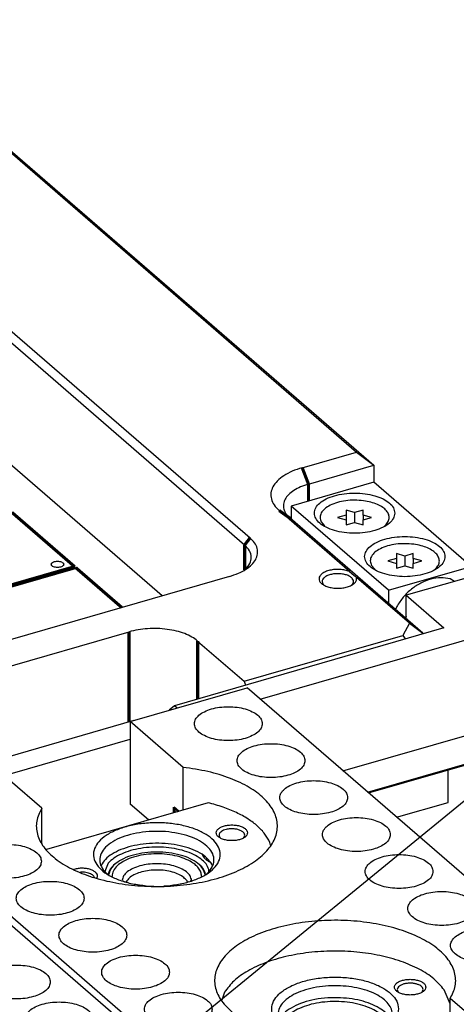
# Model space of a CAD drawing. Header units: inches. Extents: x -28 to 813, y -36 to 558.
# Tile 83 of 93: x 592 to 627, y 436 to 515. Entities that reach past the tile are written whole.
import ezdxf

# ---------------------------------------------------------------- set-up
doc = ezdxf.new("R2010")
doc.units = ezdxf.units.IN
doc.layers.add('1', color=7, linetype='Continuous')
doc.dimstyles.get("Standard").update_dxf_attribs({"dimtxt": 0.18, "dimasz": 0.18, "dimexe": 0.18, "dimexo": 0.0625, "dimgap": 0.09, "dimtad": 0, "dimtih": 1, "dimtoh": 1, "dimdec": 4, "dimzin": 0, "dimdsep": 46, "dimtxsty": 'Standard', "dimcen": 0.09, "dimadec": 0, "dimazin": 0, "dimtfac": 1, "dimtdec": 4, "dimtofl": 0, "dimtmove": 0, "dimatfit": 3, "dimfxl": 1, "dimtolj": 1, "dimtzin": 0, "dimarcsym": 0})

# ---------------------------------------------------------------- blocks, each defined once
blk = doc.blocks.new('N2605-96570_pcb__1', base_point=(77.77, 195.798))
at = {"color": 7, "linetype": 'Continuous'}
for p, q in [((626.266, 452.382), (626.266, 454.98)), ((622.161, 451.197), (626.266, 452.382))]:
    blk.add_line(p, q, dxfattribs=at)
at = {"color": 3, "linetype": 'Continuous', "const_width": 0.25}
for points in [[(591.509, 475.494), (596.509, 471.164)], [(596.509, 471.164), (562.265, 461.279)], [(562.345, 461.209), (596.589, 471.095)], [(596.589, 471.095), (600.269, 467.908)]]:
    blk.add_lwpolyline(points, dxfattribs=at)
at = {"color": 3, "linetype": 'Continuous'}
blk.add_open_spline([(594.643, 471.347), (594.65, 471.317), (594.666, 471.248), (594.767, 471.176), (594.898, 471.123), (595.058, 471.096), (595.227, 471.096), (595.387, 471.123), (595.52, 471.176), (595.614, 471.248), (595.655, 471.347), (595.614, 471.446), (595.52, 471.518), (595.387, 471.571), (595.227, 471.598), (595.058, 471.598), (594.898, 471.571), (594.767, 471.518), (594.666, 471.446), (594.65, 471.377), (594.643, 471.347)], degree=3, knots=[0, 0, 0, 0, 0.090666, 0.205523, 0.349779, 0.515635, 0.689283, 0.855139, 0.999394, 1.114251, 1.204917, 1.295583, 1.410441, 1.554696, 1.720552, 1.8942, 2.060056, 2.204311, 2.319168, 2.409834, 2.409834, 2.409834, 2.409834], dxfattribs=at)
blk = doc.blocks.new('N2605-44106__79', base_point=(551.587, 418.028))
at = {"color": 7, "linetype": 'Continuous'}
blk.add_line((607.764, 428.465), (579.764, 452.714), dxfattribs=at)
for points in [[(594.57, 438.079), (594.55, 438.2), (594.505, 438.463), (594.196, 438.792), (593.763, 439.064), (593.203, 439.271), (592.56, 439.4), (591.87, 439.444), (591.181, 439.4), (590.537, 439.271), (589.979, 439.064), (589.541, 438.792), (589.247, 438.463), (589.135, 438.079), (589.247, 437.696), (589.541, 437.367), (589.979, 437.095), (590.537, 436.888), (591.181, 436.759), (591.87, 436.714), (592.56, 436.759), (593.203, 436.888), (593.763, 437.095), (594.196, 437.367), (594.505, 437.696), (594.55, 437.958), (594.57, 438.079)], [(597.97, 435.135), (597.95, 435.256), (597.905, 435.518), (597.596, 435.847), (597.163, 436.119), (596.603, 436.326), (595.96, 436.456), (595.27, 436.5), (594.581, 436.456), (593.937, 436.326), (593.379, 436.119), (592.941, 435.847), (592.647, 435.518), (592.535, 435.135), (592.647, 434.751), (592.941, 434.423), (593.379, 434.151), (593.937, 433.944), (594.581, 433.814), (595.27, 433.77), (595.96, 433.814), (596.603, 433.944), (597.163, 434.151), (597.596, 434.423), (597.905, 434.751), (597.95, 435.014), (597.97, 435.135)]]:
    blk.add_open_spline(points, degree=3, knots=[0, 0, 0, 0, 0.361315, 0.784122, 1.296258, 1.895189, 2.560197, 3.260521, 3.960845, 4.625852, 5.224784, 5.736919, 6.159727, 6.521042, 6.882357, 7.305164, 7.8173, 8.416231, 9.081239, 9.781563, 10.481886, 11.146894, 11.745825, 12.257961, 12.680769, 13.042084, 13.042084, 13.042084, 13.042084], dxfattribs=at)
blk = doc.blocks.new('N2605-64106__80', base_point=(551.587, 418.028))
blk.add_blockref('N2605-44106__79', (551.587, 418.028))
blk = doc.blocks.new('N2605-61205_4', base_point=(542.979, 365.969))
blk.add_blockref('N2605-64106__80', (551.587, 418.028))
blk = doc.blocks.new('N2605-21206_body__93', base_point=(580.989, 374.769))
at = {"color": 7, "linetype": 'Continuous'}
blk.add_line((580.989, 451.653), (600.939, 457.412), dxfattribs=at)
blk = doc.blocks.new('N2605-21206__94', base_point=(580.989, 374.769))
blk.add_blockref('N2605-21206_body__93', (580.989, 374.769))
blk = doc.blocks.new('N2605-23205__95', base_point=(608.235, 431.327))
at = {"color": 7, "linetype": 'Continuous'}
for p, q in [((608.452, 437.27), (608.235, 436.626)), ((622.297, 437.264), (622.322, 437.24)), ((624.149, 437.241), (624.183, 437.276)), ((626.421, 436.34), (625.948, 437.453)), ((616.13, 432.67), (626.421, 435.64)), ((621.235, 435.488), (621.235, 435.657)), ((626.344, 434.608), (626.421, 435.434)), ((610.659, 434.756), (610.63, 434.747)), ((612.83, 435.074), (612.817, 435.037)), ((617.005, 431.912), (626.344, 434.608)), ((621.702, 435.025), (621.642, 435.166)), ((626.344, 433.828), (626.344, 434.608)), ((611.197, 434.531), (611.165, 434.528)), ((612.296, 434.095), (612.29, 434.119)), ((612.488, 434.05), (612.497, 434.064)), ((613.319, 434.37), (613.34, 434.354)), ((626.344, 433.828), (617.68, 431.327)), ((621.157, 434.342), (621.292, 434.453)), ((626.344, 433.828), (626.421, 434.312))]:
    blk.add_line(p, q, dxfattribs=at)
for points, knots in [([(625.948, 437.453), (625.688, 437.757), (625.125, 438.417), (623.923, 439.153), (622.473, 439.772), (620.794, 440.222), (618.968, 440.494), (617.069, 440.572), (615.178, 440.455), (613.376, 440.146), (611.735, 439.662), (610.337, 439.013), (609.195, 438.251), (608.687, 437.579), (608.452, 437.27)], [0, 0, 0, 0, 1.194879, 2.587328, 4.173078, 5.921006, 7.7831, 9.701366, 11.613329, 13.457003, 15.175924, 16.724831, 18.077042, 19.235246, 19.235246, 19.235246, 19.235246]), ([(622.31, 435.94), (622.277, 436.148), (622.208, 436.596), (621.715, 437.174), (621.015, 437.665), (620.099, 438.057), (619.03, 438.33), (617.861, 438.471), (616.658, 438.471), (615.489, 438.33), (614.42, 438.057), (613.507, 437.665), (612.798, 437.174), (612.328, 436.596), (612.154, 435.94), (612.328, 435.284), (612.798, 434.706), (613.507, 434.215), (614.42, 433.823), (615.489, 433.55), (616.658, 433.409), (617.861, 433.409), (619.03, 433.55), (620.099, 433.823), (621.015, 434.215), (621.715, 434.706), (622.208, 435.284), (622.277, 435.732), (622.31, 435.94)], [0, 0, 0, 0, 0.621835, 1.33619, 2.190142, 3.186793, 4.301265, 5.492251, 6.709672, 7.900659, 9.01513, 10.011781, 10.865732, 11.580088, 12.201923, 12.823758, 13.538113, 14.392065, 15.388716, 16.503187, 17.694174, 18.911595, 20.102581, 21.217053, 22.213704, 23.067656, 23.782011, 24.403846, 24.403846, 24.403846, 24.403846]), ([(617.45, 437.78), (617.127, 437.777), (616.49, 437.771), (615.565, 437.635), (614.714, 437.413), (613.976, 437.106), (613.379, 436.727), (612.948, 436.287), (612.708, 435.794), (612.697, 435.272), (612.912, 434.769), (613.177, 434.509), (613.319, 434.37)], [0, 0, 0, 0, 0.968629, 1.910885, 2.796088, 3.598715, 4.302116, 4.903901, 5.423678, 5.908839, 6.422683, 7.015121, 7.015121, 7.015121, 7.015121]), ([(621.292, 434.453), (621.415, 434.587), (621.648, 434.839), (621.826, 435.314), (621.805, 435.801), (621.584, 436.264), (621.192, 436.682), (620.65, 437.047), (619.977, 437.351), (619.199, 437.581), (618.345, 437.736), (617.752, 437.765), (617.45, 437.78)], [0, 0, 0, 0, 0.543237, 1.021363, 1.478308, 1.967033, 2.527361, 3.177101, 3.916137, 4.73236, 5.605945, 6.512309, 6.512309, 6.512309, 6.512309]), ([(624.485, 437.665), (624.474, 437.726), (624.448, 437.861), (624.278, 438.023), (624.044, 438.153), (623.746, 438.244), (623.41, 438.292), (623.06, 438.292), (622.724, 438.244), (622.427, 438.153), (622.19, 438.023), (622.029, 437.861), (621.965, 437.665), (622.029, 437.469), (622.19, 437.307), (622.427, 437.178), (622.724, 437.086), (623.06, 437.038), (623.41, 437.038), (623.746, 437.086), (624.044, 437.178), (624.278, 437.307), (624.448, 437.469), (624.474, 437.604), (624.485, 437.665)], [0, 0, 0, 0, 0.183218, 0.402375, 0.671372, 0.985752, 1.330787, 1.686574, 2.031608, 2.345988, 2.614985, 2.834142, 3.01736, 3.200578, 3.419735, 3.688733, 4.003113, 4.348147, 4.703934, 5.048969, 5.363348, 5.632346, 5.851502, 6.034721, 6.034721, 6.034721, 6.034721]), ([(624.183, 437.276), (624.213, 437.32), (624.27, 437.406), (624.256, 437.571), (624.154, 437.713), (623.986, 437.829), (623.765, 437.917), (623.504, 437.972), (623.223, 437.989), (622.943, 437.968), (622.685, 437.91), (622.468, 437.82), (622.305, 437.701), (622.21, 437.557), (622.205, 437.392), (622.265, 437.308), (622.297, 437.264)], [0, 0, 0, 0, 0.156489, 0.300672, 0.464018, 0.66488, 0.904782, 1.174934, 1.461043, 1.746417, 2.014465, 2.251236, 2.448603, 2.609293, 2.753256, 2.912136, 2.912136, 2.912136, 2.912136]), ([(617.45, 436.827), (617.102, 436.823), (616.416, 436.815), (615.428, 436.657), (614.531, 436.401), (613.779, 436.045), (613.177, 435.623), (612.939, 435.246), (612.83, 435.074)], [0, 0, 0, 0, 1.043821, 2.054066, 2.992877, 3.830083, 4.549024, 5.155358, 5.155358, 5.155358, 5.155358]), ([(621.642, 435.166), (621.533, 435.321), (621.295, 435.655), (620.745, 436.038), (620.067, 436.367), (619.266, 436.613), (618.381, 436.78), (617.765, 436.812), (617.45, 436.827)], [0, 0, 0, 0, 0.564053, 1.222847, 1.97955, 2.822141, 3.728973, 4.672538, 4.672538, 4.672538, 4.672538]), ([(612.497, 434.064), (612.517, 434.125), (612.556, 434.248), (612.465, 434.447), (612.284, 434.604), (612.025, 434.729), (611.709, 434.812), (611.359, 434.847), (611.002, 434.836), (610.771, 434.782), (610.659, 434.756)], [0, 0, 0, 0, 0.184567, 0.376527, 0.610818, 0.897533, 1.228773, 1.586963, 1.949977, 2.29494, 2.29494, 2.29494, 2.29494]), ([(612.29, 434.119), (612.266, 434.161), (612.215, 434.252), (612.073, 434.354), (611.895, 434.438), (611.68, 434.498), (611.444, 434.533), (611.28, 434.532), (611.197, 434.531)], [0, 0, 0, 0, 0.14145, 0.310647, 0.509648, 0.734099, 0.975866, 1.224748, 1.224748, 1.224748, 1.224748])]:
    blk.add_open_spline(points, degree=3, knots=knots, dxfattribs=at)
blk = doc.blocks.new('N2605-23205_2__100', base_point=(594.272, 445.716))
at = {"color": 7, "linetype": 'Continuous'}
for p, q in [((607.141, 452.36), (594.272, 448.645)), ((608.069, 449.596), (608.12, 449.539)), ((612.102, 448.985), (612.059, 449.194)), ((607.035, 447.785), (607.035, 447.954)), ((598.63, 447.372), (598.617, 447.334)), ((607.502, 447.323), (607.442, 447.464)), ((596.54, 447.075), (596.431, 447.044)), ((597.072, 446.83), (596.965, 446.826)), ((598.096, 446.393), (598.072, 446.453)), ((598.287, 446.348), (598.316, 446.407)), ((599.119, 446.667), (599.14, 446.651)), ((606.957, 446.639), (607.092, 446.751)), ((602.217, 445.748), (602.83, 445.716)), ((603.621, 445.732), (604.11, 445.768))]:
    blk.add_line(p, q, dxfattribs=at)
for points, knots in [([(612.059, 449.194), (611.939, 449.422), (611.686, 449.903), (611.078, 450.524), (610.31, 451.098), (609.378, 451.603), (608.31, 452.04), (607.54, 452.251), (607.141, 452.36)], [0, 0, 0, 0, 0.768012, 1.623022, 2.578861, 3.637743, 4.793266, 6.0328, 6.0328, 6.0328, 6.0328]), ([(604.11, 445.768), (604.473, 445.818), (605.175, 445.916), (606.145, 446.213), (606.965, 446.603), (607.596, 447.08), (608.009, 447.63), (608.158, 448.242), (608.005, 448.854), (607.588, 449.403), (606.954, 449.878), (606.132, 450.268), (605.159, 450.557), (604.083, 450.732), (602.955, 450.783), (601.833, 450.709), (600.771, 450.512), (599.823, 450.203), (599.033, 449.797), (598.437, 449.307), (598.065, 448.745), (597.966, 448.127), (598.169, 447.523), (598.624, 446.986), (599.292, 446.524), (600.143, 446.152), (601.137, 445.875), (601.849, 445.791), (602.217, 445.748)], [0, 0, 0, 0, 1.100598, 2.121234, 3.030566, 3.811891, 4.472458, 5.055429, 5.639008, 6.301074, 7.084223, 7.995284, 9.01729, 10.118745, 11.259765, 12.396718, 13.486347, 14.489938, 15.378142, 16.137561, 16.780736, 17.357674, 17.949841, 18.630631, 19.435872, 20.36751, 21.40556, 22.516723, 22.516723, 22.516723, 22.516723]), ([(610.285, 449.963), (610.274, 450.024), (610.248, 450.159), (610.078, 450.32), (609.844, 450.45), (609.546, 450.542), (609.21, 450.59), (608.86, 450.59), (608.524, 450.542), (608.227, 450.45), (607.99, 450.32), (607.829, 450.159), (607.765, 449.963), (607.829, 449.767), (607.99, 449.605), (608.227, 449.475), (608.524, 449.383), (608.86, 449.335), (609.21, 449.335), (609.546, 449.383), (609.844, 449.475), (610.078, 449.605), (610.248, 449.767), (610.274, 449.901), (610.285, 449.963)], [0, 0, 0, 0, 0.183218, 0.402375, 0.671372, 0.985752, 1.330787, 1.686574, 2.031608, 2.345988, 2.614985, 2.834142, 3.01736, 3.200578, 3.419735, 3.688733, 4.003113, 4.348147, 4.703934, 5.048969, 5.363348, 5.632346, 5.851502, 6.034721, 6.034721, 6.034721, 6.034721]), ([(609.952, 449.539), (609.992, 449.586), (610.065, 449.675), (610.062, 449.862), (609.946, 450.02), (609.755, 450.144), (609.501, 450.233), (609.206, 450.28), (608.894, 450.286), (608.69, 450.248), (608.589, 450.229)], [0, 0, 0, 0, 0.178954, 0.337452, 0.517146, 0.74265, 1.014453, 1.319029, 1.635994, 1.942755, 1.942755, 1.942755, 1.942755]), ([(607.092, 446.751), (607.231, 446.904), (607.492, 447.191), (607.652, 447.754), (607.538, 448.316), (607.173, 448.823), (606.605, 449.262), (605.862, 449.622), (604.977, 449.889), (603.995, 450.051), (602.965, 450.099), (601.94, 450.03), (600.973, 449.848), (600.111, 449.563), (599.397, 449.187), (598.864, 448.736), (598.54, 448.216), (598.476, 447.649), (598.685, 447.097), (598.967, 446.817), (599.119, 446.667)], [0, 0, 0, 0, 0.615522, 1.152742, 1.682607, 2.280066, 2.988102, 3.814976, 4.745635, 5.750866, 6.793313, 7.831993, 8.826276, 9.739925, 10.545783, 11.232239, 11.813064, 12.338173, 12.885181, 13.519922, 13.519922, 13.519922, 13.519922]), ([(608.589, 450.229), (608.518, 450.209), (608.385, 450.172), (608.214, 450.082), (608.086, 449.975), (608.013, 449.85), (608.003, 449.712), (608.047, 449.636), (608.069, 449.596)], [0, 0, 0, 0, 0.2199224, 0.413155, 0.5763745, 0.7133404, 0.8379549, 0.9709945, 0.9709945, 0.9709945, 0.9709945]), ([(607.442, 447.464), (607.326, 447.626), (607.073, 447.979), (606.481, 448.375), (605.752, 448.709), (604.893, 448.954), (603.95, 449.101), (602.965, 449.144), (601.985, 449.081), (601.055, 448.914), (600.217, 448.652), (599.516, 448.303), (598.956, 447.894), (598.732, 447.536), (598.63, 447.372)], [0, 0, 0, 0, 0.594416, 1.293854, 2.100456, 2.998669, 3.962012, 4.957629, 5.949811, 6.903144, 7.785696, 8.572666, 9.251258, 9.827999, 9.827999, 9.827999, 9.827999]), ([(598.316, 446.407), (598.326, 446.464), (598.347, 446.584), (598.246, 446.763), (598.071, 446.909), (597.826, 447.025), (597.531, 447.105), (597.204, 447.142), (596.867, 447.138), (596.648, 447.096), (596.54, 447.075)], [0, 0, 0, 0, 0.170987, 0.355641, 0.579926, 0.850318, 1.1599, 1.494322, 1.835521, 2.164517, 2.164517, 2.164517, 2.164517]), ([(598.072, 446.453), (598.047, 446.49), (597.991, 446.569), (597.859, 446.659), (597.696, 446.734), (597.504, 446.789), (597.293, 446.825), (597.146, 446.828), (597.072, 446.83)], [0, 0, 0, 0, 0.133, 0.28943, 0.469888, 0.670993, 0.886897, 1.110308, 1.110308, 1.110308, 1.110308])]:
    blk.add_open_spline(points, degree=3, knots=knots, dxfattribs=at)
blk = doc.blocks.new('N2605-21705_2__102', base_point=(599.215, 445.91))
at = {"color": 7, "linetype": 'Continuous'}
for p, q in [((599.498, 446.45), (599.495, 446.506)), ((606.624, 446.506), (606.621, 446.454))]:
    blk.add_line(p, q, dxfattribs=at)
at = {"color": 3, "linetype": 'Continuous', "const_width": 0.25}
for points in [[(600.288, 446.184), (600.286, 446.133)], [(600.621, 446.063), (600.607, 446.035)], [(605.512, 446.036), (605.499, 446.063)], [(605.834, 446.129), (605.831, 446.184)]]:
    blk.add_lwpolyline(points, dxfattribs=at)
at = {"color": 7, "linetype": 'Continuous'}
for points, knots in [([(606.904, 446.606), (606.859, 446.772), (606.761, 447.135), (606.305, 447.574), (605.687, 447.941), (604.904, 448.218), (604.011, 448.392), (603.06, 448.451), (602.108, 448.392), (601.216, 448.218), (600.432, 447.941), (599.815, 447.574), (599.359, 447.135), (599.26, 446.772), (599.215, 446.606)], [0, 0, 0, 0, 0.508416, 1.108574, 1.829379, 2.664026, 3.584358, 4.550268, 5.51618, 6.436519, 7.271175, 7.991992, 8.59216, 9.100582, 9.100582, 9.100582, 9.100582]), ([(605.708, 447.698), (605.496, 447.799), (605.047, 448.013), (604.287, 448.194), (603.465, 448.294), (602.618, 448.291), (601.797, 448.19), (601.046, 447.996), (600.404, 447.72), (599.912, 447.374), (599.566, 446.967), (599.518, 446.652), (599.495, 446.506)], [0, 0, 0, 0, 0.704057, 1.489989, 2.328693, 3.185074, 4.022189, 4.805113, 5.505109, 6.104962, 6.607039, 7.044408, 7.044408, 7.044408, 7.044408]), ([(606.624, 446.506), (606.611, 446.616), (606.585, 446.847), (606.388, 447.168), (606.094, 447.463), (605.843, 447.616), (605.708, 447.698)], [0, 0, 0, 0, 0.330201, 0.690577, 1.101404, 1.571072, 1.571072, 1.571072, 1.571072])]:
    blk.add_open_spline(points, degree=3, knots=knots, dxfattribs=at)
at = {"color": 3, "linetype": 'Continuous'}
for points, knots in [([(605.831, 446.184), (605.798, 446.303), (605.727, 446.564), (605.399, 446.881), (604.954, 447.145), (604.389, 447.345), (603.746, 447.47), (603.06, 447.513), (602.374, 447.47), (601.731, 447.345), (601.166, 447.146), (600.721, 446.881), (600.392, 446.564), (600.321, 446.303), (600.288, 446.184)], [0, 0, 0, 0, 0.366456, 0.799038, 1.31858, 1.920177, 2.583535, 3.279743, 3.975953, 4.639315, 5.240918, 5.760467, 6.193056, 6.559516, 6.559516, 6.559516, 6.559516]), ([(605.417, 446.188), (605.322, 446.287), (605.113, 446.503), (604.671, 446.722), (604.146, 446.891), (603.552, 446.987), (602.929, 447.01), (602.314, 446.956), (601.743, 446.829), (601.255, 446.634), (600.859, 446.393), (600.695, 446.166), (600.621, 446.063)], [0, 0, 0, 0, 0.408951, 0.896602, 1.454703, 2.063008, 2.694666, 3.320111, 3.910484, 4.441158, 4.896086, 5.274302, 5.274302, 5.274302, 5.274302]), ([(605.499, 446.063), (605.486, 446.084), (605.462, 446.128), (605.432, 446.168), (605.417, 446.188)], [0, 0, 0, 0, 0.0736634, 0.1500146, 0.1500146, 0.1500146, 0.1500146])]:
    blk.add_open_spline(points, degree=3, knots=knots, dxfattribs=at)
blk = doc.blocks.new('N2605-44106__103', base_point=(582.071, 426.468))
at = {"color": 7, "linetype": 'Continuous'}
for p, q in [((600.939, 458.826), (610.249, 461.514)), ((638.249, 437.265), (610.249, 461.514)), ((600.939, 458.826), (600.939, 452.244)), ((605.156, 455.173), (600.939, 458.826)), ((605.156, 451.787), (605.156, 455.173)), ((593.898, 451.923), (591.38, 454.104)), ((593.898, 449.084), (593.898, 451.923)), ((602.389, 450.988), (600.939, 452.244)), ((604.439, 452.028), (604.826, 451.692)), ((610.071, 427.168), (582.071, 451.416)), ((604.715, 451.673), (604.719, 451.661)), ((606.675, 448.232), (606.682, 448.212)), ((599.192, 447.541), (598.904, 446.884)), ((599.82, 447.546), (599.709, 447.46)), ((599.883, 447.593), (599.844, 447.564)), ((599.901, 447.605), (599.883, 447.593)), ((606.355, 447.505), (606.297, 447.547)), ((607.31, 447.613), (607.352, 447.593)), ((599.192, 446.714), (599.177, 446.63)), ((606.944, 446.631), (606.913, 446.761)), ((607.199, 446.871), (607.21, 447.044)), ((626.421, 432.99), (626.421, 436.758)), ((628.939, 434.577), (626.421, 436.758))]:
    blk.add_line(p, q, dxfattribs=at)
at = {"color": 3, "linetype": 'Continuous', "const_width": 0.25}
blk.add_lwpolyline([(604.439, 452.028), (604.439, 451.58)], dxfattribs=at)
at = {"color": 7, "linetype": 'Continuous'}
for points, knots in [([(611.455, 458.657), (611.434, 458.778), (611.389, 459.041), (611.08, 459.37), (610.647, 459.642), (610.087, 459.848), (609.444, 459.978), (608.755, 460.022), (608.065, 459.978), (607.421, 459.848), (606.863, 459.642), (606.425, 459.37), (606.131, 459.041), (606.019, 458.657), (606.131, 458.274), (606.425, 457.945), (606.863, 457.673), (607.421, 457.466), (608.065, 457.337), (608.755, 457.292), (609.444, 457.337), (610.087, 457.466), (610.647, 457.673), (611.08, 457.945), (611.389, 458.274), (611.434, 458.536), (611.455, 458.657)], [0, 0, 0, 0, 0.361315, 0.784122, 1.296258, 1.895189, 2.560197, 3.260521, 3.960845, 4.625852, 5.224784, 5.736919, 6.159727, 6.521042, 6.882357, 7.305164, 7.8173, 8.416231, 9.081239, 9.781563, 10.481886, 11.146894, 11.745825, 12.257961, 12.680769, 13.042084, 13.042084, 13.042084, 13.042084]), ([(614.855, 455.713), (614.834, 455.834), (614.789, 456.096), (614.48, 456.425), (614.047, 456.697), (613.487, 456.904), (612.844, 457.034), (612.155, 457.078), (611.465, 457.034), (610.821, 456.904), (610.263, 456.697), (609.825, 456.425), (609.531, 456.096), (609.419, 455.713), (609.531, 455.329), (609.825, 455.001), (610.263, 454.728), (610.821, 454.522), (611.465, 454.392), (612.155, 454.348), (612.844, 454.392), (613.487, 454.522), (614.047, 454.728), (614.48, 455.001), (614.789, 455.329), (614.834, 455.592), (614.855, 455.713)], [0, 0, 0, 0, 0.361315, 0.784122, 1.296258, 1.895189, 2.560197, 3.260521, 3.960845, 4.625852, 5.224784, 5.736919, 6.159727, 6.521042, 6.882357, 7.305164, 7.8173, 8.416231, 9.081239, 9.781563, 10.481886, 11.146894, 11.745825, 12.257961, 12.680769, 13.042084, 13.042084, 13.042084, 13.042084]), ([(593.898, 451.923), (593.731, 451.59), (593.405, 450.941), (593.478, 449.802), (594.028, 448.75), (594.997, 447.815), (596.323, 447.018), (597.952, 446.381), (599.814, 445.932), (601.824, 445.692), (603.892, 445.67), (605.921, 445.868), (607.818, 446.278), (609.499, 446.879), (610.889, 447.648), (611.931, 448.556), (612.573, 449.589), (612.733, 450.712), (612.373, 451.809), (611.567, 452.794), (610.383, 453.651), (608.871, 454.354), (607.097, 454.894), (605.819, 455.078), (605.156, 455.173)], [0, 0, 0, 0, 1.101153, 2.146265, 3.276588, 4.59339, 6.134789, 7.89074, 9.820504, 11.864503, 13.952631, 16.011009, 17.968283, 19.762231, 21.347634, 22.707244, 23.868164, 24.919255, 25.998678, 27.230556, 28.67831, 30.349337, 32.213818, 34.218788, 34.218788, 34.218788, 34.218788]), ([(618.255, 452.768), (618.234, 452.889), (618.189, 453.152), (617.88, 453.481), (617.447, 453.753), (616.887, 453.96), (616.244, 454.089), (615.555, 454.133), (614.865, 454.089), (614.221, 453.96), (613.663, 453.753), (613.225, 453.481), (612.931, 453.152), (612.819, 452.768), (612.931, 452.385), (613.225, 452.056), (613.663, 451.784), (614.221, 451.577), (614.865, 451.448), (615.555, 451.403), (616.244, 451.448), (616.887, 451.577), (617.447, 451.784), (617.88, 452.056), (618.189, 452.385), (618.234, 452.647), (618.255, 452.768)], [0, 0, 0, 0, 0.361315, 0.784122, 1.296258, 1.895189, 2.560197, 3.260521, 3.960845, 4.625852, 5.224784, 5.736919, 6.159727, 6.521042, 6.882357, 7.305164, 7.8173, 8.416231, 9.081239, 9.781563, 10.481886, 11.146894, 11.745825, 12.257961, 12.680769, 13.042084, 13.042084, 13.042084, 13.042084]), ([(604.715, 451.673), (604.681, 451.736), (604.609, 451.87), (604.498, 451.973), (604.439, 452.028)], [0, 0, 0, 0, 0.2137985, 0.4525026, 0.4525026, 0.4525026, 0.4525026]), ([(621.655, 449.824), (621.634, 449.945), (621.589, 450.207), (621.28, 450.536), (620.847, 450.808), (620.287, 451.015), (619.644, 451.145), (618.955, 451.189), (618.265, 451.145), (617.621, 451.015), (617.063, 450.808), (616.625, 450.536), (616.331, 450.207), (616.219, 449.824), (616.331, 449.44), (616.625, 449.112), (617.063, 448.839), (617.621, 448.633), (618.265, 448.503), (618.955, 448.459), (619.644, 448.503), (620.287, 448.633), (620.847, 448.839), (621.28, 449.112), (621.589, 449.44), (621.634, 449.703), (621.655, 449.824)], [0, 0, 0, 0, 0.361315, 0.784122, 1.296258, 1.895189, 2.560197, 3.260521, 3.960845, 4.625852, 5.224784, 5.736919, 6.159727, 6.521042, 6.882357, 7.305164, 7.8173, 8.416231, 9.081239, 9.781563, 10.481886, 11.146894, 11.745825, 12.257961, 12.680769, 13.042084, 13.042084, 13.042084, 13.042084]), ([(593.865, 447.691), (593.844, 447.812), (593.799, 448.074), (593.49, 448.403), (593.057, 448.675), (592.497, 448.882), (591.854, 449.011), (591.165, 449.056), (590.476, 449.011), (589.832, 448.882), (589.274, 448.675), (588.836, 448.403), (588.541, 448.074), (588.429, 447.691), (588.541, 447.307), (588.836, 446.978), (589.274, 446.706), (589.832, 446.5), (590.476, 446.37), (591.165, 446.326), (591.854, 446.37), (592.497, 446.5), (593.057, 446.706), (593.49, 446.978), (593.799, 447.307), (593.844, 447.57), (593.865, 447.691)], [0, 0, 0, 0, 0.361315, 0.784122, 1.296258, 1.895189, 2.560197, 3.260521, 3.960845, 4.625852, 5.224784, 5.736919, 6.159727, 6.521042, 6.882357, 7.305164, 7.8173, 8.416231, 9.081239, 9.781563, 10.481886, 11.146894, 11.745825, 12.257961, 12.680769, 13.042084, 13.042084, 13.042084, 13.042084]), ([(607.21, 447.044), (607.141, 447.196), (606.991, 447.524), (606.544, 447.919), (605.966, 448.261), (605.252, 448.532), (604.443, 448.722), (603.571, 448.823), (602.676, 448.829), (601.798, 448.742), (600.977, 448.565), (600.252, 448.302), (599.638, 447.979), (599.333, 447.679), (599.192, 447.541)], [0, 0, 0, 0, 0.495211, 1.072726, 1.746678, 2.511664, 3.349828, 4.235649, 5.139333, 6.029594, 6.87626, 7.653016, 8.34066, 8.931634, 8.931634, 8.931634, 8.931634]), ([(606.682, 448.212), (606.71, 448.155), (606.768, 448.036), (606.912, 447.881), (607.093, 447.734), (607.235, 447.655), (607.31, 447.613)], [0, 0, 0, 0, 0.1884355, 0.3967085, 0.6283772, 0.8844089, 0.8844089, 0.8844089, 0.8844089]), ([(625.055, 446.879), (625.034, 447), (624.989, 447.263), (624.68, 447.592), (624.247, 447.864), (623.687, 448.071), (623.044, 448.2), (622.355, 448.244), (621.665, 448.2), (621.021, 448.071), (620.463, 447.864), (620.025, 447.592), (619.731, 447.263), (619.619, 446.879), (619.731, 446.496), (620.025, 446.167), (620.463, 445.895), (621.021, 445.688), (621.665, 445.559), (622.355, 445.514), (623.044, 445.559), (623.687, 445.688), (624.247, 445.895), (624.68, 446.167), (624.989, 446.496), (625.034, 446.758), (625.055, 446.879)], [0, 0, 0, 0, 0.361315, 0.784122, 1.296258, 1.895189, 2.560197, 3.260521, 3.960845, 4.625852, 5.224784, 5.736919, 6.159727, 6.521042, 6.882357, 7.305164, 7.8173, 8.416231, 9.081239, 9.781563, 10.481886, 11.146894, 11.745825, 12.257961, 12.680769, 13.042084, 13.042084, 13.042084, 13.042084]), ([(599.709, 447.46), (599.586, 447.348), (599.357, 447.138), (599.244, 446.848), (599.192, 446.714)], [0, 0, 0, 0, 0.49171, 0.9189507, 0.9189507, 0.9189507, 0.9189507]), ([(606.913, 446.761), (606.854, 446.896), (606.726, 447.187), (606.484, 447.394), (606.355, 447.505)], [0, 0, 0, 0, 0.436327, 0.9408807, 0.9408807, 0.9408807, 0.9408807]), ([(597.265, 444.746), (597.244, 444.867), (597.199, 445.13), (596.89, 445.458), (596.457, 445.731), (595.897, 445.937), (595.254, 446.067), (594.565, 446.111), (593.876, 446.067), (593.232, 445.937), (592.674, 445.731), (592.236, 445.458), (591.941, 445.13), (591.829, 444.746), (591.941, 444.363), (592.236, 444.034), (592.674, 443.762), (593.232, 443.555), (593.876, 443.425), (594.565, 443.381), (595.254, 443.425), (595.897, 443.555), (596.457, 443.762), (596.89, 444.034), (597.199, 444.363), (597.244, 444.625), (597.265, 444.746)], [0, 0, 0, 0, 0.361315, 0.784122, 1.296258, 1.895189, 2.560197, 3.260521, 3.960845, 4.625852, 5.224784, 5.736919, 6.159727, 6.521042, 6.882357, 7.305164, 7.8173, 8.416231, 9.081239, 9.781563, 10.481886, 11.146894, 11.745825, 12.257961, 12.680769, 13.042084, 13.042084, 13.042084, 13.042084]), ([(628.455, 443.935), (628.434, 444.056), (628.389, 444.318), (628.08, 444.647), (627.647, 444.919), (627.087, 445.126), (626.444, 445.256), (625.755, 445.3), (625.065, 445.256), (624.421, 445.126), (623.863, 444.919), (623.425, 444.647), (623.131, 444.318), (623.019, 443.935), (623.131, 443.551), (623.425, 443.223), (623.863, 442.951), (624.421, 442.744), (625.065, 442.614), (625.755, 442.57), (626.444, 442.614), (627.087, 442.744), (627.647, 442.951), (628.08, 443.223), (628.389, 443.551), (628.434, 443.814), (628.455, 443.935)], [0, 0, 0, 0, 0.361315, 0.784122, 1.296258, 1.895189, 2.560197, 3.260521, 3.960845, 4.625852, 5.224784, 5.736919, 6.159727, 6.521042, 6.882357, 7.305164, 7.8173, 8.416231, 9.081239, 9.781563, 10.481886, 11.146894, 11.745825, 12.257961, 12.680769, 13.042084, 13.042084, 13.042084, 13.042084]), ([(600.665, 441.802), (600.644, 441.923), (600.599, 442.185), (600.29, 442.514), (599.857, 442.786), (599.297, 442.993), (598.654, 443.122), (597.965, 443.167), (597.276, 443.122), (596.632, 442.993), (596.074, 442.786), (595.636, 442.514), (595.341, 442.185), (595.229, 441.802), (595.341, 441.418), (595.636, 441.089), (596.074, 440.817), (596.632, 440.611), (597.276, 440.481), (597.965, 440.437), (598.654, 440.481), (599.297, 440.611), (599.857, 440.817), (600.29, 441.089), (600.599, 441.418), (600.644, 441.681), (600.665, 441.802)], [0, 0, 0, 0, 0.361315, 0.784122, 1.296258, 1.895189, 2.560197, 3.260521, 3.960845, 4.625852, 5.224784, 5.736919, 6.159727, 6.521042, 6.882357, 7.305164, 7.8173, 8.416231, 9.081239, 9.781563, 10.481886, 11.146894, 11.745825, 12.257961, 12.680769, 13.042084, 13.042084, 13.042084, 13.042084]), ([(626.421, 436.758), (626.588, 437.091), (626.915, 437.74), (626.841, 438.879), (626.291, 439.931), (625.322, 440.866), (623.996, 441.664), (622.367, 442.3), (620.506, 442.749), (618.495, 442.989), (616.428, 443.011), (614.399, 442.813), (612.501, 442.403), (610.82, 441.802), (609.43, 441.033), (608.389, 440.125), (607.747, 439.092), (607.586, 437.969), (607.946, 436.872), (608.752, 435.887), (609.936, 435.03), (611.448, 434.327), (613.222, 433.787), (614.501, 433.603), (615.163, 433.508)], [0, 0, 0, 0, 1.101153, 2.146265, 3.276588, 4.59339, 6.134789, 7.89074, 9.820504, 11.864503, 13.952631, 16.011009, 17.968283, 19.762231, 21.347634, 22.707244, 23.868164, 24.919255, 25.998678, 27.230556, 28.67831, 30.349337, 32.213818, 34.218788, 34.218788, 34.218788, 34.218788]), ([(631.855, 440.99), (631.834, 441.111), (631.789, 441.374), (631.48, 441.703), (631.047, 441.975), (630.487, 442.182), (629.844, 442.311), (629.155, 442.355), (628.465, 442.311), (627.821, 442.182), (627.263, 441.975), (626.825, 441.703), (626.531, 441.374), (626.419, 440.99), (626.531, 440.607), (626.825, 440.278), (627.263, 440.006), (627.821, 439.799), (628.465, 439.67), (629.155, 439.625), (629.844, 439.67), (630.487, 439.799), (631.047, 440.006), (631.48, 440.278), (631.789, 440.607), (631.834, 440.869), (631.855, 440.99)], [0, 0, 0, 0, 0.361315, 0.784122, 1.296258, 1.895189, 2.560197, 3.260521, 3.960845, 4.625852, 5.224784, 5.736919, 6.159727, 6.521042, 6.882357, 7.305164, 7.8173, 8.416231, 9.081239, 9.781563, 10.481886, 11.146894, 11.745825, 12.257961, 12.680769, 13.042084, 13.042084, 13.042084, 13.042084]), ([(604.065, 438.857), (604.044, 438.978), (603.999, 439.241), (603.69, 439.569), (603.257, 439.842), (602.697, 440.048), (602.054, 440.178), (601.365, 440.222), (600.676, 440.178), (600.032, 440.048), (599.474, 439.842), (599.036, 439.569), (598.741, 439.241), (598.629, 438.857), (598.741, 438.474), (599.036, 438.145), (599.474, 437.873), (600.032, 437.666), (600.676, 437.536), (601.365, 437.492), (602.054, 437.536), (602.697, 437.666), (603.257, 437.873), (603.69, 438.145), (603.999, 438.474), (604.044, 438.736), (604.065, 438.857)], [0, 0, 0, 0, 0.361315, 0.784122, 1.296258, 1.895189, 2.560197, 3.260521, 3.960845, 4.625852, 5.224784, 5.736919, 6.159727, 6.521042, 6.882357, 7.305164, 7.8173, 8.416231, 9.081239, 9.781563, 10.481886, 11.146894, 11.745825, 12.257961, 12.680769, 13.042084, 13.042084, 13.042084, 13.042084]), ([(607.465, 435.913), (607.444, 436.034), (607.399, 436.296), (607.09, 436.625), (606.657, 436.897), (606.097, 437.104), (605.454, 437.233), (604.765, 437.278), (604.076, 437.233), (603.432, 437.104), (602.874, 436.897), (602.436, 436.625), (602.141, 436.296), (602.029, 435.913), (602.141, 435.529), (602.436, 435.2), (602.874, 434.928), (603.432, 434.722), (604.076, 434.592), (604.765, 434.548), (605.454, 434.592), (606.097, 434.722), (606.657, 434.928), (607.09, 435.2), (607.399, 435.529), (607.444, 435.792), (607.465, 435.913)], [0, 0, 0, 0, 0.361315, 0.784122, 1.296258, 1.895189, 2.560197, 3.260521, 3.960845, 4.625852, 5.224784, 5.736919, 6.159727, 6.521042, 6.882357, 7.305164, 7.8173, 8.416231, 9.081239, 9.781563, 10.481886, 11.146894, 11.745825, 12.257961, 12.680769, 13.042084, 13.042084, 13.042084, 13.042084]), ([(621.41, 434.747), (621.341, 434.898), (621.191, 435.227), (620.744, 435.621), (620.166, 435.964), (619.452, 436.234), (618.643, 436.424), (617.771, 436.525), (616.876, 436.532), (615.998, 436.444), (615.177, 436.267), (614.452, 436.004), (613.838, 435.682), (613.533, 435.382), (613.392, 435.243)], [0, 0, 0, 0, 0.495211, 1.072726, 1.746678, 2.511664, 3.349828, 4.235649, 5.139334, 6.029595, 6.876262, 7.653018, 8.340662, 8.931636, 8.931636, 8.931636, 8.931636])]:
    blk.add_open_spline(points, degree=3, knots=knots, dxfattribs=at)
blk = doc.blocks.new('N2605-64106__104', base_point=(582.071, 426.468))
for name, p in [('N2605-44106__103', (582.071, 426.468)), ('N2605-21705_2__102', (599.215, 445.91))]:
    blk.add_blockref(name, p)
blk = doc.blocks.new('N2605-61205_5', base_point=(580.989, 374.769))
for name, p in [('N2605-64106__104', (582.071, 426.468)), ('N2605-21206__94', (580.989, 374.769)), ('N2605-23205_2__100', (594.272, 445.716)), ('N2605-23205__95', (608.235, 431.327))]:
    blk.add_blockref(name, p)
blk = doc.blocks.new('N2605-24170', base_point=(42.656, 167.422))
at = {"color": 7, "linetype": 'Continuous'}
for p, q in [((561.942, 529.682), (618.967, 480.297)), ((562.808, 529.066), (620.333, 479.248)), ((563.71, 513.028), (610.05, 472.896)), ((564.143, 513.586), (610.483, 473.454)), ((603.487, 468.837), (563.71, 503.285)), ((614.636, 479.047), (618.967, 480.297)), ((618.967, 480.297), (620.333, 479.248)), ((615.136, 477.748), (620.333, 479.248)), ((620.333, 479.248), (620.333, 477.891)), ((618.399, 470.788), (612.806, 475.632)), ((624.247, 465.858), (613.672, 475.016)), ((610.103, 470.944), (610.038, 470.887)), ((618.399, 470.788), (618.574, 470.642)), ((618.574, 470.642), (618.786, 470.46)), ((608.836, 470.381), (569.864, 459.131)), ((618.786, 470.46), (618.859, 470.396)), ((618.859, 470.396), (618.934, 470.328)), ((618.934, 470.328), (618.963, 470.3)), ((623.174, 466.653), (618.963, 470.3)), ((616.368, 469.692), (616.348, 469.713)), ((618.6, 469.705), (618.588, 469.693)), ((562.854, 455.006), (600.844, 465.972)), ((623.174, 466.653), (622.657, 465.687)), ((623.174, 466.653), (624.247, 465.858)), ((606.308, 465.24), (610.008, 462.036)), ((610.008, 462.036), (622.657, 465.687)), ((622.657, 465.687), (622.863, 465.4)), ((624.247, 465.858), (624.211, 465.79)), ((624.247, 465.8), (624.247, 465.858)), ((610.008, 462.036), (610.128, 461.724)), ((574.186, 451.117), (601.258, 458.933)), ((601.271, 458.922), (601.258, 458.933)), ((619.849, 453.2), (634.058, 457.302)), ((619.911, 453.146), (633.717, 457.131))]:
    blk.add_line(p, q, dxfattribs=at)
at = {"color": 3, "linetype": 'Continuous', "const_width": 0.25}
for points in [[(614.636, 479.047), (615.136, 477.748)], [(615.136, 477.748), (615.136, 476.391)], [(612.806, 475.632), (613.672, 475.016)], [(610.483, 473.454), (610.05, 472.896)], [(610.05, 472.896), (610.05, 470.897)], [(600.844, 465.972), (600.844, 458.813)], [(606.308, 465.24), (606.308, 460.621)]]:
    blk.add_lwpolyline(points, dxfattribs=at)
at = {"color": 7, "linetype": 'Continuous'}
for points, knots in [([(614.636, 479.047), (614.368, 478.96), (613.858, 478.794), (613.185, 478.439), (612.656, 478.027), (612.291, 477.564), (612.114, 477.056), (612.151, 476.536), (612.39, 476.037), (612.662, 475.773), (612.806, 475.632)], [0, 0, 0, 0, 0.846325, 1.605863, 2.270027, 2.844126, 3.353345, 3.844217, 4.370846, 4.973269, 4.973269, 4.973269, 4.973269]), ([(615.136, 477.748), (614.921, 477.678), (614.514, 477.546), (613.976, 477.261), (613.552, 476.932), (613.26, 476.561), (613.118, 476.155), (613.148, 475.739), (613.34, 475.34), (613.557, 475.129), (613.672, 475.016)], [0, 0, 0, 0, 0.67706, 1.28469, 1.816021, 2.275301, 2.682676, 3.075374, 3.496677, 3.978615, 3.978615, 3.978615, 3.978615]), ([(608.836, 470.381), (609.077, 470.459), (609.536, 470.608), (610.142, 470.928), (610.618, 471.298), (610.946, 471.716), (611.106, 472.172), (611.073, 472.641), (610.857, 473.09), (610.613, 473.328), (610.483, 473.454)], [0, 0, 0, 0, 0.761693, 1.445276, 2.043024, 2.559714, 3.018011, 3.459795, 3.933762, 4.475942, 4.475942, 4.475942, 4.475942]), ([(610.103, 470.944), (610.241, 471.092), (610.499, 471.368), (610.632, 471.927), (610.467, 472.48), (610.196, 472.75), (610.05, 472.896)], [0, 0, 0, 0, 0.599667, 1.118047, 1.641536, 2.25327, 2.25327, 2.25327, 2.25327]), ([(618.399, 470.788), (618.281, 470.827), (618.035, 470.906), (617.64, 470.95), (617.235, 470.946), (616.847, 470.887), (616.504, 470.779), (616.23, 470.629), (616.039, 470.443), (615.956, 470.22), (616.013, 469.992), (616.184, 469.799), (616.443, 469.641), (616.774, 469.524), (617.155, 469.455), (617.559, 469.438), (617.958, 469.476), (618.321, 469.565), (618.626, 469.7), (618.849, 469.871), (618.987, 470.082), (618.971, 470.23), (618.963, 470.3)], [0, 0, 0, 0, 0.371423, 0.774101, 1.186116, 1.584262, 1.947265, 2.259409, 2.515691, 2.729976, 2.939744, 3.18571, 3.486581, 3.840387, 4.233067, 4.644145, 5.050541, 5.42982, 5.763553, 6.041686, 6.269432, 6.475496, 6.475496, 6.475496, 6.475496]), ([(618.6, 469.705), (618.644, 469.759), (618.727, 469.86), (618.735, 470.067), (618.624, 470.251), (618.425, 470.4), (618.157, 470.515), (617.835, 470.588), (617.486, 470.613), (617.136, 470.59), (616.813, 470.519), (616.541, 470.406), (616.339, 470.259), (616.223, 470.077), (616.225, 469.869), (616.305, 469.767), (616.348, 469.713)], [0, 0, 0, 0, 0.203424, 0.383261, 0.580668, 0.823812, 1.117524, 1.45162, 1.807947, 2.1648, 2.500394, 2.796322, 3.041897, 3.241026, 3.420745, 3.622308, 3.622308, 3.622308, 3.622308]), ([(606.308, 465.24), (606.159, 465.352), (605.841, 465.591), (605.262, 465.847), (604.6, 466.051), (603.871, 466.186), (603.103, 466.249), (602.326, 466.235), (601.566, 466.153), (601.081, 466.031), (600.844, 465.972)], [0, 0, 0, 0, 0.556936, 1.188897, 1.886232, 2.632992, 3.409288, 4.19311, 4.961935, 5.694277, 5.694277, 5.694277, 5.694277])]:
    blk.add_open_spline(points, degree=3, knots=knots, dxfattribs=at)
blk = doc.blocks.new('E6978-23796_6', base_point=(613.771, 459.52))
at = {"color": 7, "linetype": 'Continuous'}
for p, q in [((620.352, 477.897), (613.771, 475.997)), ((628.102, 471.185), (620.352, 477.897)), ((613.771, 475.997), (613.771, 474.931)), ((621.521, 469.285), (613.771, 475.997)), ((621.521, 469.285), (628.102, 471.185)), ((628.102, 471.185), (628.102, 470.062)), ((626.78, 469.995), (626.414, 470.182)), ((621.521, 469.285), (621.521, 468.219)), ((622.164, 467.985), (622.064, 467.749)), ((622.93, 467.213), (622.864, 467.056)), ((632.198, 463.855), (632.398, 463.681)), ((628.925, 460.075), (629.125, 459.902))]:
    blk.add_line(p, q, dxfattribs=at)
for points, knots in [([(622.011, 475.431), (621.987, 475.575), (621.934, 475.886), (621.567, 476.275), (621.054, 476.598), (620.391, 476.843), (619.628, 476.997), (618.811, 477.049), (617.995, 476.997), (617.231, 476.843), (616.57, 476.598), (616.051, 476.275), (615.702, 475.886), (615.57, 475.431), (615.702, 474.977), (616.051, 474.587), (616.57, 474.265), (617.231, 474.02), (617.995, 473.866), (618.811, 473.814), (619.628, 473.866), (620.391, 474.02), (621.054, 474.265), (621.567, 474.587), (621.934, 474.977), (621.987, 475.288), (622.011, 475.431)], [0, 0, 0, 0, 0.428225, 0.92933, 1.536306, 2.24615, 3.034308, 3.864321, 4.694334, 5.482492, 6.192336, 6.799312, 7.300417, 7.728642, 8.156867, 8.657972, 9.264948, 9.974793, 10.76295, 11.592963, 12.422976, 13.211134, 13.920978, 14.527954, 15.029059, 15.457284, 15.457284, 15.457284, 15.457284]), ([(626.011, 471.967), (625.987, 472.111), (625.934, 472.422), (625.567, 472.811), (625.054, 473.134), (624.391, 473.379), (623.628, 473.533), (622.811, 473.585), (621.995, 473.533), (621.231, 473.379), (620.57, 473.134), (620.051, 472.811), (619.702, 472.422), (619.57, 471.967), (619.702, 471.513), (620.051, 471.123), (620.57, 470.801), (621.231, 470.556), (621.995, 470.402), (622.811, 470.35), (623.628, 470.402), (624.391, 470.556), (625.054, 470.801), (625.567, 471.123), (625.934, 471.513), (625.987, 471.824), (626.011, 471.967)], [0, 0, 0, 0, 0.428225, 0.92933, 1.536306, 2.24615, 3.034308, 3.864321, 4.694334, 5.482492, 6.192336, 6.799312, 7.300417, 7.728642, 8.156867, 8.657972, 9.264948, 9.974793, 10.76295, 11.592963, 12.422976, 13.211134, 13.920978, 14.527954, 15.029059, 15.457284, 15.457284, 15.457284, 15.457284]), ([(626.414, 470.182), (626.169, 470.228), (625.663, 470.325), (624.864, 470.193), (624.071, 469.883), (623.327, 469.39), (622.663, 468.757), (622.33, 468.242), (622.164, 467.985)], [0, 0, 0, 0, 0.740748, 1.536178, 2.386892, 3.28107, 4.198546, 5.11509, 5.11509, 5.11509, 5.11509]), ([(631.953, 464.025), (631.805, 464.088), (631.5, 464.219), (630.978, 464.23), (630.441, 464.114), (629.912, 463.866), (629.424, 463.504), (629.005, 463.051), (628.678, 462.533), (628.464, 461.98), (628.376, 461.422), (628.422, 460.897), (628.596, 460.422), (628.817, 460.189), (628.925, 460.075)], [0, 0, 0, 0, 0.478749, 0.987951, 1.534992, 2.117596, 2.725941, 3.345456, 3.959668, 4.552995, 5.113573, 5.636101, 6.124338, 6.591948, 6.591948, 6.591948, 6.591948]), ([(632.153, 463.852), (632.005, 463.915), (631.7, 464.046), (631.178, 464.057), (630.641, 463.941), (630.112, 463.692), (629.624, 463.331), (629.205, 462.878), (628.878, 462.36), (628.664, 461.806), (628.576, 461.249), (628.622, 460.724), (628.796, 460.249), (629.017, 460.016), (629.125, 459.902)], [0, 0, 0, 0, 0.478749, 0.987951, 1.534993, 2.117598, 2.725943, 3.345459, 3.95967, 4.552998, 5.113575, 5.636102, 6.124339, 6.591949, 6.591949, 6.591949, 6.591949]), ([(632.367, 463.444), (632.242, 463.531), (631.986, 463.71), (631.501, 463.798), (630.987, 463.752), (630.466, 463.566), (629.975, 463.258), (629.543, 462.847), (629.198, 462.361), (628.963, 461.83), (628.854, 461.289), (628.879, 460.771), (629.043, 460.312), (629.338, 459.946), (629.742, 459.706), (630.221, 459.61), (630.736, 459.658), (631.256, 459.844), (631.748, 460.152), (632.18, 460.563), (632.525, 461.049), (632.76, 461.58), (632.87, 462.122), (632.842, 462.637), (632.685, 463.104), (632.472, 463.332), (632.367, 463.444)], [0, 0, 0, 0, 0.453289, 0.928559, 1.439669, 1.989264, 2.570132, 3.16831, 3.766489, 4.347356, 4.896951, 5.408062, 5.883332, 6.336621, 6.78991, 7.26518, 7.77629, 8.325885, 8.906753, 9.504931, 10.10311, 10.683977, 11.233572, 11.744683, 12.219953, 12.673242, 12.673242, 12.673242, 12.673242]), ([(629.125, 459.902), (629.261, 459.807), (629.539, 459.612), (630.066, 459.516), (630.625, 459.566), (631.191, 459.769), (631.725, 460.104), (632.195, 460.55), (632.57, 461.079), (632.825, 461.655), (632.944, 462.244), (632.914, 462.804), (632.744, 463.312), (632.512, 463.56), (632.398, 463.681)], [0, 0, 0, 0, 0.492705, 1.009303, 1.564858, 2.162243, 2.793621, 3.443815, 4.094008, 4.725386, 5.322771, 5.878326, 6.394924, 6.887629, 6.887629, 6.887629, 6.887629]), ([(632.198, 463.855), (632.16, 463.886), (632.082, 463.949), (631.996, 464), (631.953, 464.025)], [0, 0, 0, 0, 0.1490554, 0.2988364, 0.2988364, 0.2988364, 0.2988364]), ([(632.398, 463.681), (632.36, 463.713), (632.282, 463.776), (632.196, 463.827), (632.153, 463.852)], [0, 0, 0, 0, 0.1490591, 0.298844, 0.298844, 0.298844, 0.298844])]:
    blk.add_open_spline(points, degree=3, knots=knots, dxfattribs=at)
blk = doc.blocks.new('N2360-21308', base_point=(604.043, 454.899))
at = {"color": 7, "linetype": 'Continuous'}
for p, q in [((627.511, 470.206), (622.93, 468.884)), ((631.761, 466.526), (627.511, 470.206)), ((633.321, 465.859), (629.071, 469.539)), ((622.93, 468.884), (625.93, 466.286)), ((622.93, 466.998), (622.93, 468.884)), ((625.93, 466.286), (604.462, 460.089)), ((611.286, 460.615), (631.761, 466.526)), ((604.462, 460.089), (604.043, 459.722)), ((604.675, 459.904), (604.462, 460.089)), ((617.886, 454.899), (631.761, 458.905))]:
    blk.add_line(p, q, dxfattribs=at)
for points, knots in [([(629.071, 469.539), (628.841, 469.706), (628.372, 470.047), (627.802, 470.153), (627.511, 470.206)], [0, 0, 0, 0, 0.841132, 1.715831, 1.715831, 1.715831, 1.715831]), ([(633.321, 465.859), (633.091, 466.026), (632.622, 466.367), (632.052, 466.472), (631.761, 466.526)], [0, 0, 0, 0, 0.841133, 1.715833, 1.715833, 1.715833, 1.715833]), ([(631.761, 458.905), (632.055, 459.134), (632.645, 459.593), (633.354, 460.466), (633.9, 461.425), (634.242, 462.436), (634.364, 463.441), (634.251, 464.384), (633.92, 465.232), (633.518, 465.653), (633.321, 465.859)], [0, 0, 0, 0, 1.113817, 2.238054, 3.345393, 4.411131, 5.417452, 6.357698, 7.239947, 8.087857, 8.087857, 8.087857, 8.087857])]:
    blk.add_open_spline(points, degree=3, knots=knots, dxfattribs=at)
blk = doc.blocks.new('0515-2034_21', base_point=(616.03, 474.377))
at = {"color": 7, "linetype": 'Continuous'}
for p, q in [((618.811, 475.475), (618.136, 475.67)), ((618.136, 475.67), (618.136, 475.28)), ((619.486, 475.67), (618.811, 475.475)), ((618.811, 475.475), (618.811, 474.695)), ((619.486, 475.28), (619.486, 475.67)), ((616.155, 474.729), (616.411, 474.42)), ((618.136, 475.28), (617.461, 475.085)), ((617.461, 475.085), (618.136, 474.89)), ((618.136, 475.28), (618.136, 474.89)), ((618.136, 474.89), (618.136, 474.5)), ((618.136, 474.5), (618.811, 474.695)), ((618.811, 474.695), (619.486, 474.5)), ((620.161, 475.085), (619.486, 475.28)), ((619.486, 475.28), (619.486, 474.89)), ((619.486, 474.89), (620.161, 475.085)), ((619.486, 474.5), (619.486, 474.89)), ((621.167, 474.377), (621.193, 474.397))]:
    blk.add_line(p, q, dxfattribs=at)
for points, knots in [([(619.523, 476.413), (619.286, 476.435), (618.812, 476.48), (618.11, 476.429), (617.454, 476.298), (616.885, 476.088), (616.439, 475.81), (616.141, 475.477), (616.02, 475.081), (616.11, 474.846), (616.155, 474.729)], [0, 0, 0, 0, 0.713294, 1.426587, 2.10391, 2.713934, 3.235553, 3.666191, 4.034197, 4.402203, 4.402203, 4.402203, 4.402203]), ([(621.193, 474.397), (621.284, 474.488), (621.454, 474.656), (621.581, 474.987), (621.545, 475.328), (621.353, 475.641), (621.036, 475.913), (620.61, 476.14), (620.096, 476.317), (619.719, 476.38), (619.523, 476.413)], [0, 0, 0, 0, 0.381653, 0.710703, 1.026126, 1.37415, 1.784884, 2.266984, 2.813918, 3.409808, 3.409808, 3.409808, 3.409808])]:
    blk.add_open_spline(points, degree=3, knots=knots, dxfattribs=at)
blk = doc.blocks.new('0515-2034_22', base_point=(620.03, 470.913))
at = {"color": 7, "linetype": 'Continuous'}
for p, q in [((622.811, 472.011), (622.136, 472.205)), ((622.136, 472.205), (622.136, 471.816)), ((623.486, 472.205), (622.811, 472.011)), ((623.486, 471.816), (623.486, 472.205)), ((622.136, 471.816), (621.461, 471.621)), ((621.461, 471.621), (622.136, 471.426)), ((622.136, 471.816), (622.136, 471.426)), ((622.136, 471.426), (622.136, 471.036)), ((622.811, 472.011), (622.811, 471.231)), ((624.161, 471.621), (623.486, 471.816)), ((623.486, 471.816), (623.486, 471.426)), ((623.486, 471.426), (624.161, 471.621)), ((623.486, 471.036), (623.486, 471.426)), ((620.155, 471.265), (620.411, 470.956)), ((622.136, 471.036), (622.811, 471.231)), ((622.811, 471.231), (623.486, 471.036)), ((625.167, 470.913), (625.193, 470.933))]:
    blk.add_line(p, q, dxfattribs=at)
for points, knots in [([(623.523, 472.949), (623.286, 472.971), (622.812, 473.016), (622.11, 472.965), (621.454, 472.834), (620.885, 472.624), (620.439, 472.346), (620.141, 472.013), (620.02, 471.617), (620.11, 471.382), (620.155, 471.265)], [0, 0, 0, 0, 0.713294, 1.426588, 2.103912, 2.713936, 3.235555, 3.666193, 4.034199, 4.402206, 4.402206, 4.402206, 4.402206]), ([(625.193, 470.933), (625.284, 471.024), (625.454, 471.191), (625.581, 471.523), (625.545, 471.864), (625.353, 472.177), (625.036, 472.449), (624.61, 472.676), (624.096, 472.853), (623.719, 472.916), (623.523, 472.949)], [0, 0, 0, 0, 0.381653, 0.710703, 1.026126, 1.37415, 1.784883, 2.266984, 2.813917, 3.409808, 3.409808, 3.409808, 3.409808])]:
    blk.add_open_spline(points, degree=3, knots=knots, dxfattribs=at)
blk = doc.blocks.new('N2605-64170', base_point=(42.656, 167.422))
for name, p in [('N2605-24170', (42.656, 167.422)), ('E6978-23796_6', (613.771, 459.52)), ('0515-2034_21', (616.03, 474.377)), ('0515-2034_22', (620.03, 470.913)), ('N2360-21308', (604.043, 454.899))]:
    blk.add_blockref(name, p)
blk = doc.blocks.new('N2605-96570__120', base_point=(42.656, 167.422))
for name, p in [('N2605-64170', (42.656, 167.422)), ('N2605-96570_pcb__1', (77.77, 195.798)), ('N2605-61205_5', (580.989, 374.769)), ('N2605-61205_4', (542.979, 365.969))]:
    blk.add_blockref(name, p)
blk = doc.blocks.new('Gen1', base_point=(419.4, 356.4))
blk.add_blockref('N2605-96570__120', (42.656, 167.422))
at = {"layer": '1', "color": 3, "linetype": 'Continuous', "has_arrowhead": 0}
blk.add_leader([(600.352, 430.287), (674.28, 490.753)], dimstyle='Standard', dxfattribs=at)

msp = doc.modelspace()

# ---------------------------------------------------------------- block references
msp.add_blockref('Gen1', (419.4, 356.4))

doc.saveas('drawing.dxf')
